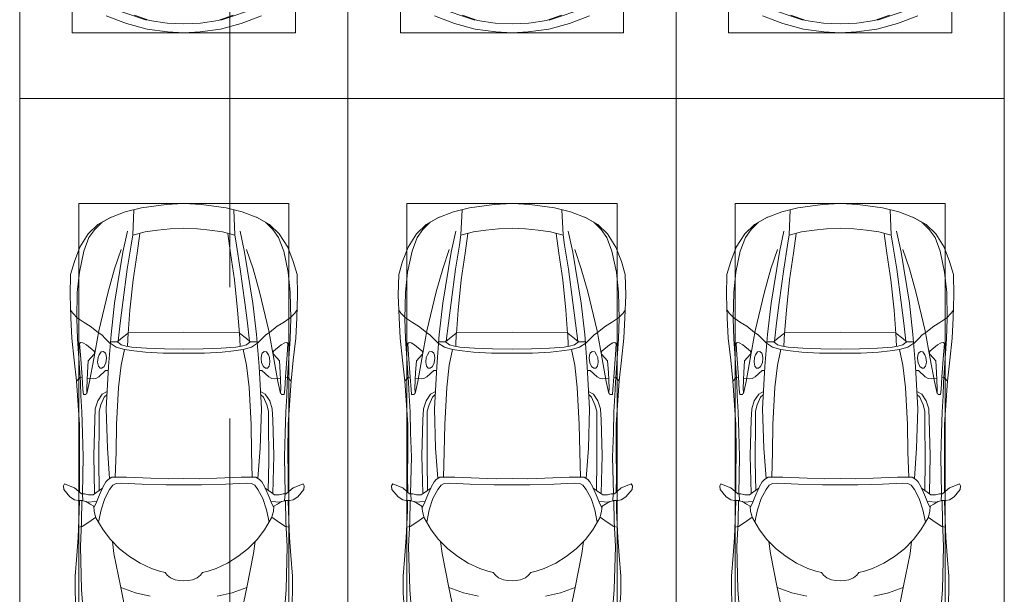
# Model space of a CAD drawing. Header units: millimetres. Extents: x -32229 to 291619, y -13689 to 125138.
# Tile 73 of 256: x 3535 to 11035, y 100574 to 104949. Entities that reach past the tile are written whole.
import ezdxf

# ---------------------------------------------------------------- set-up
doc = ezdxf.new("R2010")
doc.units = ezdxf.units.MM
doc.linetypes.add('ADSK_Линия сетки', pattern=[5000, 4000, -500, 0, -500])
for name, color, linetype, lineweight in [('A-DETL-GENF-OTLN', 7, 'Continuous', 18), ('C-PRKG-____-OTLN', 7, 'Continuous', 18), ('S-GRID-____-OTLN', 7, 'Continuous', 9)]:
    doc.layers.add(name, color=color, linetype=linetype, lineweight=lineweight)

# ---------------------------------------------------------------- blocks, each defined once
blk = doc.blocks.new('АР_Машиноместо - 5300x2500_С-V37--02 ЭМ')
at = {"layer": 'A-DETL-GENF-OTLN', "color": 253, "lineweight": 13, "true_color": 0xaaaaaa}
for p, q in [((680.7, -4606.5), (967, -4703.6)), ((1819.3, -4606.5), (1533, -4703.6)), ((812.7, -4729.4), (659.1, -4669.9)), ((988.2, -4706.7), (873.9, -4665.1)), ((1122.2, -4726.4), (988.2, -4706.7)), ((1377.8, -4726.4), (1511.8, -4706.7)), ((1511.8, -4706.7), (1626.1, -4665.1)), ((1687.3, -4729.4), (1840.9, -4669.9)), ((970.2, -4771.8), (812.7, -4729.4)), ((1126.4, -4794.1), (970.2, -4771.8)), ((1250, -4731.7), (1122.2, -4726.4)), ((1250, -4800), (1126.4, -4794.1)), ((1250, -4731.7), (1377.8, -4726.4)), ((1250, -4800), (1373.6, -4794.1)), ((1373.6, -4794.1), (1529.8, -4771.8)), ((1529.8, -4771.8), (1687.3, -4729.4))]:
    blk.add_line(p, q, dxfattribs=at)
at = {"layer": 'C-PRKG-____-OTLN', "color": 253, "lineweight": 13, "true_color": 0xaaaaaa}
for p, q in [((0, 0), (0, -5300)), ((2500, 0), (2500, -5300)), ((400, -500), (400, -4800)), ((2100, -500), (2100, -4800)), ((400, -4800), (2100, -4800)), ((2500, -5300), (0, -5300))]:
    blk.add_line(p, q, dxfattribs=at)
blk = doc.blocks.new('АР_Машиноместо - 4900x2400_М__5300х2500_-V39--02 ЭМ')
at = {"layer": 'A-DETL-GENF-OTLN', "color": 253, "lineweight": 13, "true_color": 0xaaaaaa}
for p, q in [((804.4, 4436.7), (686, 4391.6)), ((927, 4466.6), (804.4, 4436.7)), ((861.2, 4260.3), (869.3, 4451.1)), ((1114.6, 4493), (927, 4466.6)), ((1250, 4500), (1114.6, 4493)), ((1250, 4500), (1385.4, 4493)), ((1385.4, 4493), (1573, 4466.6)), ((1573, 4466.6), (1695.6, 4436.7)), ((1638.8, 4260.3), (1630.7, 4451.1)), ((1695.6, 4436.7), (1814, 4391.6)), ((686, 4391.6), (596.3, 4340.6)), ((1814, 4391.6), (1903.7, 4340.6)), ((596.3, 4340.6), (522.5, 4267.9)), ((955.5, 4283.9), (861, 4259.4)), ((1050.4, 4297.3), (955.5, 4283.9)), ((1146, 4306.7), (1050.4, 4297.3)), ((1250, 4312), (1146, 4306.7)), ((1250, 4312), (1354, 4306.7)), ((1354, 4306.7), (1449.6, 4297.3)), ((1449.6, 4297.3), (1544.5, 4283.9)), ((1544.5, 4283.9), (1639, 4259.4)), ((1903.7, 4340.6), (1977.5, 4267.9)), ((522.5, 4267.9), (458.6, 4167)), ((914, 4272.5), (893.6, 4121.6)), ((1586, 4272.5), (1606.4, 4121.6)), ((1977.5, 4267.9), (2041.4, 4167)), ((458.6, 4167), (416.4, 4059.2)), ((2041.4, 4167), (2083.6, 4059.2)), ((416.4, 4059.2), (387.4, 3958.4)), ((893.6, 4121.6), (863.9, 3917.5)), ((1606.4, 4121.6), (1636.1, 3917.5)), ((2083.6, 4059.2), (2112.6, 3958.4)), ((387.4, 3958.4), (384, 3802.9)), ((863.9, 3917.5), (840.1, 3687.8)), ((1636.1, 3917.5), (1659.9, 3687.8)), ((2112.6, 3958.4), (2116, 3802.9)), ((384, 3802.9), (390.2, 3630)), ((2116, 3802.9), (2109.8, 3630)), ((403.8, 3665.5), (388.1, 3688.4)), ((840.1, 3687.8), (826.6, 3509.6)), ((1659.9, 3687.8), (1673.4, 3509.6)), ((2096.2, 3665.5), (2111.9, 3688.4)), ((390.2, 3630), (397.1, 3474.2)), ((438.6, 3629.8), (403.8, 3665.5)), ((491.4, 3594.2), (438.6, 3629.8)), ((2008.6, 3594.2), (2061.4, 3629.8)), ((2061.4, 3629.8), (2096.2, 3665.5)), ((2109.8, 3630), (2102.9, 3474.2)), ((537.9, 3567), (491.4, 3594.2)), ((598.3, 3518.6), (537.9, 3567)), ((1901.7, 3518.6), (1962.1, 3567)), ((1962.1, 3567), (2008.6, 3594.2)), ((397.1, 3474.2), (415.7, 3305.9)), ((624.9, 3501.2), (598.3, 3518.6)), ((654.7, 3470.4), (624.9, 3501.2)), ((690.2, 3433.7), (654.7, 3470.4)), ((676.4, 3260.1), (695.7, 3502.8)), ((744.3, 3447), (773.2, 3472.4)), ((773.2, 3472.4), (825.6, 3512.1)), ((825.6, 3512.1), (821, 3413)), ((1250, 3520.1), (827.2, 3517.2)), ((1250, 3520.1), (1672.8, 3517.2)), ((1674.4, 3512.1), (1679, 3413)), ((1726.8, 3472.4), (1674.4, 3512.1)), ((1755.7, 3447), (1726.8, 3472.4)), ((1823.6, 3260.1), (1804.3, 3502.8)), ((1809.8, 3433.7), (1845.3, 3470.4)), ((1845.3, 3470.4), (1875.1, 3501.2)), ((1875.1, 3501.2), (1901.7, 3518.6)), ((2102.9, 3474.2), (2084.3, 3305.9)), ((456.6, 3434.5), (466.2, 3441.1)), ((462.2, 3347.3), (456.6, 3434.5)), ((466.2, 3441.1), (481.5, 3439.1)), ((481.5, 3439.1), (508, 3422.8)), ((508, 3422.8), (566.8, 3375.1)), ((566.8, 3375.1), (569.7, 3360.7)), ((744.1, 3447.2), (691.3, 3447.2)), ((773, 3424.2), (744.1, 3447.2)), ((811.1, 3414.8), (773, 3424.2)), ((853.3, 3407.2), (811.1, 3414.8)), ((965.3, 3397.8), (853.3, 3407.2)), ((1102.5, 3394.3), (965.3, 3397.8)), ((1250, 3391.3), (1102.5, 3394.3)), ((1250, 3391.3), (1397.5, 3394.3)), ((1397.5, 3394.3), (1534.7, 3397.8)), ((1534.7, 3397.8), (1646.7, 3407.2)), ((1646.7, 3407.2), (1688.9, 3414.8)), ((1688.9, 3414.8), (1727, 3424.2)), ((1727, 3424.2), (1755.7, 3447)), ((1755.7, 3447.2), (1808.7, 3447.2)), ((1933.2, 3375.1), (1930.3, 3360.7)), ((1992, 3422.8), (1933.2, 3375.1)), ((2018.5, 3439.1), (1992, 3422.8)), ((2033.8, 3441.1), (2018.5, 3439.1)), ((2043.4, 3434.5), (2033.8, 3441.1)), ((2037.8, 3347.3), (2043.4, 3434.5)), ((415.7, 3305.9), (432.8, 3149.3)), ((474.8, 3179.9), (462.2, 3347.3)), ((522.2, 3303.2), (515.3, 3213.7)), ((564.6, 3349.7), (522.2, 3303.2)), ((569.7, 3360.7), (564.6, 3349.7)), ((593.6, 3292.5), (597.1, 3327.4)), ((597.1, 3327.4), (605.2, 3346.8)), ((605.2, 3346.8), (620, 3369.3)), ((620, 3369.3), (638.7, 3372.5)), ((638.7, 3372.5), (654.1, 3360.7)), ((654.1, 3360.7), (658.7, 3344.5)), ((661.1, 3321.2), (657.2, 3286.3)), ((658.7, 3344.5), (661.1, 3321.2)), ((1841.3, 3344.5), (1838.9, 3321.2)), ((1838.9, 3321.2), (1842.8, 3286.3)), ((1845.9, 3360.7), (1841.3, 3344.5)), ((1861.3, 3372.5), (1845.9, 3360.7)), ((1880, 3369.3), (1861.3, 3372.5)), ((1894.8, 3346.8), (1880, 3369.3)), ((1902.9, 3327.4), (1894.8, 3346.8)), ((1906.4, 3292.5), (1902.9, 3327.4)), ((1930.3, 3360.7), (1935.4, 3349.7)), ((1935.4, 3349.7), (1977.8, 3303.2)), ((1977.8, 3303.2), (1984.7, 3213.7)), ((2025.2, 3179.9), (2037.8, 3347.3)), ((2084.3, 3305.9), (2067.1, 3148.3)), ((599.8, 3262.3), (593.6, 3292.5)), ((612.1, 3245.7), (599.8, 3262.3)), ((654.5, 3228.1), (601.7, 3179.4)), ((626.8, 3246.1), (612.1, 3245.7)), ((643.2, 3259.9), (626.8, 3246.1)), ((657.2, 3286.3), (643.2, 3259.9)), ((674.6, 3227.6), (654.5, 3228.1)), ((659.3, 2936), (676.4, 3260.1)), ((1840.7, 2936), (1823.6, 3260.1)), ((1825.4, 3227.6), (1845.5, 3228.1)), ((1842.8, 3286.3), (1856.8, 3259.9)), ((1845.5, 3228.1), (1898.3, 3179.4)), ((1856.8, 3259.9), (1873.2, 3246.1)), ((1873.2, 3246.1), (1887.9, 3245.7)), ((1887.9, 3245.7), (1900.2, 3262.3)), ((1900.2, 3262.3), (1906.4, 3292.5)), ((456.9, 3174.2), (432.9, 3148.3)), ((475.2, 3173.5), (456.9, 3174.2)), ((480.8, 3085), (474.8, 3179.9)), ((515.3, 3213.7), (510.9, 3094.6)), ((558.4, 3165.4), (513.6, 3168)), ((579.5, 3167.7), (558.4, 3165.4)), ((601.7, 3179.4), (579.5, 3167.7)), ((1898.3, 3179.4), (1920.5, 3167.7)), ((1920.5, 3167.7), (1941.6, 3165.4)), ((1941.6, 3165.4), (1986.4, 3168)), ((1984.7, 3213.7), (1989.1, 3094.6)), ((2019.2, 3085), (2025.2, 3179.9)), ((2024.8, 3173.5), (2043.1, 3174.2)), ((2043.1, 3174.2), (2067.1, 3148.3)), ((432.8, 3149.3), (446, 2964.8)), ((485.6, 3046.1), (480.8, 3085)), ((510.9, 3094.6), (512.2, 3061.4)), ((1989.1, 3094.6), (1987.8, 3061.4)), ((2014.4, 3046.1), (2019.2, 3085)), ((2067.2, 3149.3), (2054, 2964.8)), ((504.5, 3046.6), (485.6, 3046.1)), ((512.2, 3061.4), (504.5, 3046.6)), ((643.6, 3024.6), (618.7, 2966.7)), ((665.1, 3046.1), (643.6, 3024.6)), ((1834.9, 3046.1), (1856.4, 3024.6)), ((1856.4, 3024.6), (1881.3, 2966.7)), ((1987.8, 3061.4), (1995.5, 3046.6)), ((1995.5, 3046.6), (2014.4, 3046.1)), ((446, 2964.8), (456.1, 2818.3)), ((618.7, 2966.7), (604.4, 2919.4)), ((667.8, 2638.3), (659.3, 2936)), ((1832.2, 2638.3), (1840.7, 2936)), ((1881.3, 2966.7), (1895.6, 2919.4)), ((2054, 2964.8), (2043.9, 2818.3)), ((604.4, 2850.8), (603.5, 2534.3)), ((604.4, 2919.4), (604.4, 2850.8)), ((1895.6, 2919.4), (1895.6, 2850.8)), ((1895.6, 2850.8), (1896.5, 2534.3)), ((456.1, 2818.3), (456.8, 2613.6)), ((2043.9, 2818.3), (2043.2, 2613.6)), ((684.8, 2406.5), (667.8, 2638.3)), ((1815.2, 2406.5), (1832.2, 2638.3)), ((456.8, 2613.6), (454.5, 2423.6)), ((2043.2, 2613.6), (2045.5, 2423.6)), ((603.5, 2534.3), (606.1, 2314.9)), ((1896.5, 2534.3), (1893.9, 2314.9)), ((454.5, 2423.6), (456, 2301.1)), ((700.6, 2415.4), (672.8, 2399.7)), ((813.8, 2416.7), (700.6, 2415.4)), ((999.2, 2409.3), (813.8, 2416.7)), ((1132.7, 2404.6), (999.2, 2409.3)), ((1250, 2406.6), (1132.7, 2404.6)), ((1250, 2406.6), (1367.3, 2404.6)), ((1367.3, 2404.6), (1500.8, 2409.3)), ((1500.8, 2409.3), (1686.2, 2416.7)), ((1686.2, 2416.7), (1799.4, 2415.4)), ((1799.4, 2415.4), (1827.2, 2399.7)), ((2045.5, 2423.6), (2044, 2301.1)), ((341.2, 2366.2), (333.1, 2350.6)), ((333.1, 2350.6), (335.2, 2322.3)), ((384.4, 2347.9), (341.2, 2366.2)), ((417.4, 2333.8), (384.4, 2347.9)), ((449.8, 2306.1), (417.4, 2333.8)), ((630.6, 2332.9), (580.6, 2296)), ((633.8, 2340.5), (600.8, 2263)), ((656.7, 2380.3), (633.8, 2340.5)), ((672.8, 2399.7), (656.7, 2380.3)), ((710, 2355.4), (685.1, 2322.3)), ((734.3, 2368.8), (710, 2355.4)), ((772.7, 2371.5), (734.3, 2368.8)), ((929.1, 2364.1), (772.7, 2371.5)), ((1115.2, 2358.7), (929.1, 2364.1)), ((1250, 2357.8), (1115.2, 2358.7)), ((1250, 2357.8), (1384.8, 2358.7)), ((1384.8, 2358.7), (1570.9, 2364.1)), ((1570.9, 2364.1), (1727.3, 2371.5)), ((1727.3, 2371.5), (1765.7, 2368.8)), ((1765.7, 2368.8), (1790, 2355.4)), ((1790, 2355.4), (1814.9, 2322.3)), ((1827.2, 2399.7), (1843.3, 2380.3)), ((1843.3, 2380.3), (1866.2, 2340.5)), ((1866.2, 2340.5), (1899.2, 2263)), ((1869.4, 2332.9), (1919.4, 2296)), ((2050.2, 2306.1), (2082.6, 2333.8)), ((2082.6, 2333.8), (2115.6, 2347.9)), ((2115.6, 2347.9), (2158.8, 2366.2)), ((2158.8, 2366.2), (2166.9, 2350.6)), ((2166.9, 2350.6), (2164.8, 2322.3)), ((335.2, 2322.3), (381.7, 2266.4)), ((381.7, 2266.4), (417.4, 2243.4)), ((470, 2290), (449.8, 2306.1)), ((493.6, 2288.6), (470, 2290)), ((482, 2235.6), (479.1, 2288.7)), ((523.3, 2281.2), (493.6, 2288.6)), ((559, 2282.6), (523.3, 2281.2)), ((580.6, 2296), (559, 2282.6)), ((600.8, 2263), (579.9, 2213.8)), ((647.3, 2254.2), (619.7, 2168.6)), ((685.1, 2322.3), (647.3, 2254.2)), ((1814.9, 2322.3), (1852.7, 2254.2)), ((1852.7, 2254.2), (1880.3, 2168.6)), ((1899.2, 2263), (1920.1, 2213.8)), ((1919.4, 2296), (1941, 2282.6)), ((1941, 2282.6), (1976.7, 2281.2)), ((1976.7, 2281.2), (2006.4, 2288.6)), ((2006.4, 2288.6), (2030, 2290)), ((2018, 2235.6), (2020.9, 2288.7)), ((2030, 2290), (2050.2, 2306.1)), ((2118.3, 2266.4), (2082.6, 2243.4)), ((2164.8, 2322.3), (2118.3, 2266.4)), ((417.4, 2243.4), (445.1, 2238.7)), ((445.1, 2238.7), (481.8, 2239.5)), ((453, 2159.1), (455, 2238.9)), ((505.1, 2230), (467.5, 2239.2)), ((536.7, 2211.8), (505.1, 2230)), ((586.6, 2231.3), (510.1, 2227.1)), ((564.3, 2195.4), (536.7, 2211.8)), ((567.1, 2153.8), (564.3, 2195.4)), ((579.9, 2213.8), (564.9, 2186.5)), ((1913.4, 2231.3), (1989.9, 2227.1)), ((1920.1, 2213.8), (1935.1, 2186.5)), ((1932.9, 2153.8), (1935.7, 2195.4)), ((1935.7, 2195.4), (1963.3, 2211.8)), ((1963.3, 2211.8), (1994.9, 2230)), ((1994.9, 2230), (2032.5, 2239.2)), ((2054.9, 2238.7), (2018.2, 2239.5)), ((2047, 2159.1), (2045, 2238.9)), ((2082.6, 2243.4), (2054.9, 2238.7)), ((444.9, 1956.8), (453, 2159.1)), ((578.8, 2112.6), (525.5, 2074.6)), ((580.7, 2105.7), (567.1, 2153.8)), ((634.6, 2015), (580.7, 2105.7)), ((619.7, 2168.6), (600.3, 2072.7)), ((1865.4, 2015), (1919.3, 2105.7)), ((1880.3, 2168.6), (1899.7, 2072.7)), ((1919.3, 2105.7), (1932.9, 2153.8)), ((1921.2, 2112.6), (1974.5, 2074.6)), ((2055.1, 1956.8), (2047, 2159.1)), ((475.1, 2041), (447.5, 2034.4)), ((525.5, 2074.6), (475.1, 2041)), ((1974.5, 2074.6), (2024.9, 2041)), ((2024.9, 2041), (2052.5, 2034.4)), ((434.8, 1820.7), (444.9, 1956.8)), ((690.7, 1941.6), (634.6, 2015)), ((1809.3, 1941.6), (1865.4, 2015)), ((2065.2, 1820.7), (2055.1, 1956.8)), ((761.1, 1871.7), (690.7, 1941.6)), ((718.3, 1834.2), (705.7, 1926.7)), ((1738.9, 1871.7), (1809.3, 1941.6)), ((1781.7, 1834.2), (1794.3, 1926.7)), ((422, 1662.9), (434.8, 1820.7)), ((770, 1576.5), (718.3, 1834.2)), ((837.5, 1812.1), (761.1, 1871.7)), ((917, 1761.1), (837.5, 1812.1)), ((1583, 1761.1), (1662.5, 1812.1)), ((1662.5, 1812.1), (1738.9, 1871.7)), ((1730, 1576.5), (1781.7, 1834.2)), ((2078, 1662.9), (2065.2, 1820.7)), ((1004.2, 1721.4), (917, 1761.1)), ((1495.8, 1721.4), (1583, 1761.1)), ((422, 1534.1), (422, 1662.9)), ((1064.9, 1700.5), (1004.2, 1721.4)), ((1107.2, 1689.8), (1064.9, 1700.5)), ((1123.5, 1670.9), (1107.2, 1689.8)), ((1147.5, 1650.5), (1123.5, 1670.9)), ((1184.7, 1635.7), (1147.5, 1650.5)), ((1315.3, 1635.7), (1352.5, 1650.5)), ((1352.5, 1650.5), (1376.5, 1670.9)), ((1376.5, 1670.9), (1392.8, 1689.8)), ((1392.8, 1689.8), (1435.1, 1700.5)), ((1435.1, 1700.5), (1495.8, 1721.4)), ((2078, 1534.1), (2078, 1662.9)), ((826.8, 1300.9), (770, 1576.5)), ((881.7, 1536.4), (770, 1576.5)), ((1217.8, 1629.1), (1184.7, 1635.7)), ((1217.8, 1629.1), (1250, 1626.8)), ((1282.2, 1629.1), (1250, 1626.8)), ((1282.2, 1629.1), (1315.3, 1635.7)), ((1618.3, 1536.4), (1730, 1576.5)), ((1673.2, 1300.9), (1730, 1576.5)), ((430.8, 1396.6), (422, 1534.1)), ((994.9, 1509.3), (881.7, 1536.4)), ((1505.1, 1509.3), (1618.3, 1536.4)), ((2069.2, 1396.6), (2078, 1534.1))]:
    blk.add_line(p, q, dxfattribs=at)
at = {"layer": 'A-DETL-GENF-OTLN', "color": 254, "lineweight": 13, "true_color": 0xd4d4d4}
for p, q in [((625, 4354.8), (571.5, 4303.1)), ((696.3, 4395.8), (625, 4354.8)), ((1803.7, 4395.8), (1875, 4354.8)), ((1875, 4354.8), (1928.5, 4303.1)), ((571.5, 4303.1), (527.8, 4239.8)), ((786.9, 4128.3), (821.1, 4289.8)), ((1713.1, 4128.3), (1678.9, 4289.8)), ((1928.5, 4303.1), (1972.2, 4239.8)), ((527.8, 4239.8), (488.6, 4138.1)), ((849, 4182.8), (861.2, 4260.3)), ((1651, 4182.8), (1638.8, 4260.3)), ((1972.2, 4239.8), (2011.4, 4138.1)), ((488.6, 4138.1), (454.7, 3976.8)), ((722.7, 4001.8), (771.7, 4149.8)), ((723.2, 3741.5), (786.9, 4128.3)), ((819.4, 4000.8), (849, 4182.8)), ((1680.6, 4000.8), (1651, 4182.8)), ((1776.8, 3741.5), (1713.1, 4128.3)), ((1777.3, 4001.8), (1728.3, 4149.8)), ((2011.4, 4138.1), (2045.3, 3976.8)), ((454.7, 3976.8), (438.6, 3823.4)), ((673.6, 3827.1), (722.7, 4001.8)), ((785.7, 3746.6), (819.4, 4000.8)), ((1714.3, 3746.6), (1680.6, 4000.8)), ((1826.4, 3827.1), (1777.3, 4001.8)), ((2045.3, 3976.8), (2061.4, 3823.4)), ((602.3, 3530.2), (673.6, 3827.1)), ((1897.7, 3530.2), (1826.4, 3827.1)), ((438.6, 3823.4), (434.2, 3623.7)), ((2061.4, 3823.4), (2065.8, 3623.7)), ((695.7, 3502.8), (723.2, 3741.5)), ((765.5, 3589.1), (785.7, 3746.6)), ((1734.5, 3589.1), (1714.3, 3746.6)), ((1804.3, 3502.8), (1776.8, 3741.5)), ((434.2, 3623.7), (439.5, 3468.5)), ((2065.8, 3623.7), (2060.5, 3468.5)), ((564, 3316.2), (602.3, 3530.2)), ((749.1, 3450.8), (765.5, 3589.1)), ((1750.9, 3450.8), (1734.5, 3589.1)), ((1936, 3316.2), (1897.7, 3530.2)), ((439.5, 3468.5), (462, 3136.6)), ((2060.5, 3468.5), (2038, 3136.6)), ((734.6, 3405.8), (688.5, 3435.5)), ((797.1, 3388.2), (734.6, 3405.8)), ((771.7, 3268.5), (797.1, 3388.2)), ((870, 3377.1), (797.1, 3388.2)), ((957.1, 3368.9), (870, 3377.1)), ((1542.9, 3368.9), (1630, 3377.1)), ((1630, 3377.1), (1702.9, 3388.2)), ((1702.9, 3388.2), (1765.4, 3405.8)), ((1728.3, 3268.5), (1702.9, 3388.2)), ((1765.4, 3405.8), (1811.5, 3435.5)), ((532.7, 3145.9), (564, 3316.2)), ((1093.5, 3360.7), (957.1, 3368.9)), ((1250, 3360.7), (1093.5, 3360.7)), ((1250, 3360.7), (1406.5, 3360.7)), ((1406.5, 3360.7), (1542.9, 3368.9)), ((1967.3, 3145.9), (1936, 3316.2)), ((752.8, 3099), (771.7, 3268.5)), ((1747.2, 3099), (1728.3, 3268.5)), ((462, 3136.6), (466.3, 3036.3)), ((512.5, 3053.2), (532.7, 3145.9)), ((737.8, 2818.3), (752.8, 3099)), ((1762.2, 2818.3), (1747.2, 3099)), ((1987.5, 3053.2), (1967.3, 3145.9)), ((2038, 3136.6), (2033.7, 3036.3)), ((466.3, 3036.3), (473.9, 2913.7)), ((595.2, 2997.9), (629, 3048.1)), ((629, 3048.1), (666.7, 3069.7)), ((1871, 3048.1), (1833.3, 3069.7)), ((1904.8, 2997.9), (1871, 3048.1)), ((2033.7, 3036.3), (2026.1, 2913.7)), ((571.6, 2853.3), (575.7, 2937.4)), ((575.7, 2937.4), (595.2, 2997.9)), ((1924.3, 2937.4), (1904.8, 2997.9)), ((1928.4, 2853.3), (1924.3, 2937.4)), ((473.9, 2913.7), (477.8, 2754.7)), ((564.4, 2580.5), (571.6, 2853.3)), ((1935.6, 2580.5), (1928.4, 2853.3)), ((2026.1, 2913.7), (2022.2, 2754.7)), ((733.8, 2606.7), (737.8, 2818.3)), ((1766.2, 2606.7), (1762.2, 2818.3)), ((477.8, 2754.7), (483.3, 2571.4)), ((2022.2, 2754.7), (2016.7, 2571.4)), ((483.3, 2571.4), (478, 2290)), ((570.6, 2291.4), (564.4, 2580.5)), ((728.4, 2415.7), (733.8, 2606.7)), ((1771.6, 2415.7), (1766.2, 2606.7)), ((1929.4, 2291.4), (1935.6, 2580.5)), ((2016.7, 2571.4), (2022, 2290)), ((471.8, 2077.7), (474.5, 2239.3)), ((2028.2, 2077.7), (2025.5, 2239.3)), ((462.8, 1889.5), (471.8, 2077.7)), ((2037.2, 1889.5), (2028.2, 2077.7)), ((470.9, 1561.4), (462.8, 1889.5)), ((2029.1, 1561.4), (2037.2, 1889.5)), ((483.4, 1395.6), (470.9, 1561.4)), ((2016.6, 1395.6), (2029.1, 1561.4))]:
    blk.add_line(p, q, dxfattribs=at)
at = {"layer": 'C-PRKG-____-OTLN', "color": 253, "lineweight": 13, "true_color": 0xaaaaaa}
for p, q in [((2500, 5300), (0, 5300)), ((0, 0), (0, 5300)), ((2500, 0), (2500, 5300)), ((450, 4500), (2050, 4500)), ((450, 800), (450, 4500)), ((2050, 800), (2050, 4500))]:
    blk.add_line(p, q, dxfattribs=at)
blk = doc.blocks.new('АР_Машиноместо - 4900x2400_М__5300х2500_-2211001--02 ЭМ')
at = {"layer": 'A-DETL-GENF-OTLN', "color": 253, "lineweight": 13, "true_color": 0xaaaaaa}
for p, q in [((826.8, -1300.9), (770, -1576.5)), ((1673.2, -1300.9), (1730, -1576.5)), ((430.8, -1396.6), (422, -1534.1)), ((2069.2, -1396.6), (2078, -1534.1)), ((422, -1534.1), (422, -1662.9)), ((881.7, -1536.4), (770, -1576.5)), ((994.9, -1509.3), (881.7, -1536.4)), ((1505.1, -1509.3), (1618.3, -1536.4)), ((1618.3, -1536.4), (1730, -1576.5)), ((2078, -1534.1), (2078, -1662.9)), ((770, -1576.5), (718.3, -1834.2)), ((1184.7, -1635.7), (1147.5, -1650.5)), ((1217.8, -1629.1), (1184.7, -1635.7)), ((1217.8, -1629.1), (1250, -1626.8)), ((1282.2, -1629.1), (1250, -1626.8)), ((1282.2, -1629.1), (1315.3, -1635.7)), ((1315.3, -1635.7), (1352.5, -1650.5)), ((1730, -1576.5), (1781.7, -1834.2)), ((422, -1662.9), (434.8, -1820.7)), ((1004.2, -1721.4), (917, -1761.1)), ((1064.9, -1700.5), (1004.2, -1721.4)), ((1107.2, -1689.8), (1064.9, -1700.5)), ((1123.5, -1670.9), (1107.2, -1689.8)), ((1147.5, -1650.5), (1123.5, -1670.9)), ((1352.5, -1650.5), (1376.5, -1670.9)), ((1376.5, -1670.9), (1392.8, -1689.8)), ((1392.8, -1689.8), (1435.1, -1700.5)), ((1435.1, -1700.5), (1495.8, -1721.4)), ((1495.8, -1721.4), (1583, -1761.1)), ((2078, -1662.9), (2065.2, -1820.7)), ((917, -1761.1), (837.5, -1812.1)), ((1583, -1761.1), (1662.5, -1812.1)), ((434.8, -1820.7), (444.9, -1956.8)), ((761.1, -1871.7), (690.7, -1941.6)), ((718.3, -1834.2), (705.7, -1926.7)), ((837.5, -1812.1), (761.1, -1871.7)), ((1662.5, -1812.1), (1738.9, -1871.7)), ((1738.9, -1871.7), (1809.3, -1941.6)), ((1781.7, -1834.2), (1794.3, -1926.7)), ((2065.2, -1820.7), (2055.1, -1956.8)), ((690.7, -1941.6), (634.6, -2015)), ((1809.3, -1941.6), (1865.4, -2015)), ((444.9, -1956.8), (453, -2159.1)), ((634.6, -2015), (580.7, -2105.7)), ((1865.4, -2015), (1919.3, -2105.7)), ((2055.1, -1956.8), (2047, -2159.1)), ((475.1, -2041), (447.5, -2034.4)), ((525.5, -2074.6), (475.1, -2041)), ((578.8, -2112.6), (525.5, -2074.6)), ((619.7, -2168.6), (600.3, -2072.7)), ((1880.3, -2168.6), (1899.7, -2072.7)), ((1921.2, -2112.6), (1974.5, -2074.6)), ((1974.5, -2074.6), (2024.9, -2041)), ((2024.9, -2041), (2052.5, -2034.4)), ((453, -2159.1), (455, -2238.9)), ((567.1, -2153.8), (564.3, -2195.4)), ((580.7, -2105.7), (567.1, -2153.8)), ((647.3, -2254.2), (619.7, -2168.6)), ((1852.7, -2254.2), (1880.3, -2168.6)), ((1919.3, -2105.7), (1932.9, -2153.8)), ((1932.9, -2153.8), (1935.7, -2195.4)), ((2047, -2159.1), (2045, -2238.9)), ((381.7, -2266.4), (417.4, -2243.4)), ((417.4, -2243.4), (445.1, -2238.7)), ((445.1, -2238.7), (481.8, -2239.5)), ((505.1, -2230), (467.5, -2239.2)), ((482, -2235.6), (479.1, -2288.7)), ((536.7, -2211.8), (505.1, -2230)), ((586.6, -2231.3), (510.1, -2227.1)), ((564.3, -2195.4), (536.7, -2211.8)), ((579.9, -2213.8), (564.9, -2186.5)), ((600.8, -2263), (579.9, -2213.8)), ((1899.2, -2263), (1920.1, -2213.8)), ((1913.4, -2231.3), (1989.9, -2227.1)), ((1920.1, -2213.8), (1935.1, -2186.5)), ((1935.7, -2195.4), (1963.3, -2211.8)), ((1963.3, -2211.8), (1994.9, -2230)), ((1994.9, -2230), (2032.5, -2239.2)), ((2018, -2235.6), (2020.9, -2288.7)), ((2054.9, -2238.7), (2018.2, -2239.5)), ((2082.6, -2243.4), (2054.9, -2238.7)), ((2118.3, -2266.4), (2082.6, -2243.4)), ((333.1, -2350.6), (335.2, -2322.3)), ((335.2, -2322.3), (381.7, -2266.4)), ((449.8, -2306.1), (417.4, -2333.8)), ((470, -2290), (449.8, -2306.1)), ((454.5, -2423.6), (456, -2301.1)), ((493.6, -2288.6), (470, -2290)), ((523.3, -2281.2), (493.6, -2288.6)), ((559, -2282.6), (523.3, -2281.2)), ((580.6, -2296), (559, -2282.6)), ((630.6, -2332.9), (580.6, -2296)), ((633.8, -2340.5), (600.8, -2263)), ((603.5, -2534.3), (606.1, -2314.9)), ((685.1, -2322.3), (647.3, -2254.2)), ((710, -2355.4), (685.1, -2322.3)), ((1790, -2355.4), (1814.9, -2322.3)), ((1814.9, -2322.3), (1852.7, -2254.2)), ((1866.2, -2340.5), (1899.2, -2263)), ((1869.4, -2332.9), (1919.4, -2296)), ((1896.5, -2534.3), (1893.9, -2314.9)), ((1919.4, -2296), (1941, -2282.6)), ((1941, -2282.6), (1976.7, -2281.2)), ((1976.7, -2281.2), (2006.4, -2288.6)), ((2006.4, -2288.6), (2030, -2290)), ((2030, -2290), (2050.2, -2306.1)), ((2045.5, -2423.6), (2044, -2301.1)), ((2050.2, -2306.1), (2082.6, -2333.8)), ((2164.8, -2322.3), (2118.3, -2266.4)), ((2166.9, -2350.6), (2164.8, -2322.3)), ((341.2, -2366.2), (333.1, -2350.6)), ((384.4, -2347.9), (341.2, -2366.2)), ((417.4, -2333.8), (384.4, -2347.9)), ((656.7, -2380.3), (633.8, -2340.5)), ((672.8, -2399.7), (656.7, -2380.3)), ((700.6, -2415.4), (672.8, -2399.7)), ((734.3, -2368.8), (710, -2355.4)), ((772.7, -2371.5), (734.3, -2368.8)), ((929.1, -2364.1), (772.7, -2371.5)), ((1115.2, -2358.7), (929.1, -2364.1)), ((1250, -2357.8), (1115.2, -2358.7)), ((1250, -2357.8), (1384.8, -2358.7)), ((1384.8, -2358.7), (1570.9, -2364.1)), ((1570.9, -2364.1), (1727.3, -2371.5)), ((1727.3, -2371.5), (1765.7, -2368.8)), ((1765.7, -2368.8), (1790, -2355.4)), ((1799.4, -2415.4), (1827.2, -2399.7)), ((1827.2, -2399.7), (1843.3, -2380.3)), ((1843.3, -2380.3), (1866.2, -2340.5)), ((2082.6, -2333.8), (2115.6, -2347.9)), ((2115.6, -2347.9), (2158.8, -2366.2)), ((2158.8, -2366.2), (2166.9, -2350.6)), ((456.8, -2613.6), (454.5, -2423.6)), ((684.8, -2406.5), (667.8, -2638.3)), ((813.8, -2416.7), (700.6, -2415.4)), ((999.2, -2409.3), (813.8, -2416.7)), ((1132.7, -2404.6), (999.2, -2409.3)), ((1250, -2406.6), (1132.7, -2404.6)), ((1250, -2406.6), (1367.3, -2404.6)), ((1367.3, -2404.6), (1500.8, -2409.3)), ((1500.8, -2409.3), (1686.2, -2416.7)), ((1686.2, -2416.7), (1799.4, -2415.4)), ((1815.2, -2406.5), (1832.2, -2638.3)), ((2043.2, -2613.6), (2045.5, -2423.6)), ((604.4, -2850.8), (603.5, -2534.3)), ((1895.6, -2850.8), (1896.5, -2534.3)), ((456.1, -2818.3), (456.8, -2613.6)), ((2043.9, -2818.3), (2043.2, -2613.6)), ((667.8, -2638.3), (659.3, -2936)), ((1832.2, -2638.3), (1840.7, -2936)), ((446, -2964.8), (456.1, -2818.3)), ((2054, -2964.8), (2043.9, -2818.3)), ((604.4, -2919.4), (604.4, -2850.8)), ((618.7, -2966.7), (604.4, -2919.4)), ((1881.3, -2966.7), (1895.6, -2919.4)), ((1895.6, -2919.4), (1895.6, -2850.8)), ((432.8, -3149.3), (446, -2964.8)), ((643.6, -3024.6), (618.7, -2966.7)), ((659.3, -2936), (676.4, -3260.1)), ((1840.7, -2936), (1823.6, -3260.1)), ((1856.4, -3024.6), (1881.3, -2966.7)), ((2067.2, -3149.3), (2054, -2964.8)), ((485.6, -3046.1), (480.8, -3085)), ((504.5, -3046.6), (485.6, -3046.1)), ((512.2, -3061.4), (504.5, -3046.6)), ((510.9, -3094.6), (512.2, -3061.4)), ((665.1, -3046.1), (643.6, -3024.6)), ((1834.9, -3046.1), (1856.4, -3024.6)), ((1987.8, -3061.4), (1995.5, -3046.6)), ((1989.1, -3094.6), (1987.8, -3061.4)), ((1995.5, -3046.6), (2014.4, -3046.1)), ((2014.4, -3046.1), (2019.2, -3085)), ((415.7, -3305.9), (432.8, -3149.3)), ((456.9, -3174.2), (432.9, -3148.3)), ((480.8, -3085), (474.8, -3179.9)), ((515.3, -3213.7), (510.9, -3094.6)), ((1984.7, -3213.7), (1989.1, -3094.6)), ((2019.2, -3085), (2025.2, -3179.9)), ((2043.1, -3174.2), (2067.1, -3148.3)), ((2084.3, -3305.9), (2067.1, -3148.3)), ((475.2, -3173.5), (456.9, -3174.2)), ((474.8, -3179.9), (462.2, -3347.3)), ((558.4, -3165.4), (513.6, -3168)), ((522.2, -3303.2), (515.3, -3213.7)), ((579.5, -3167.7), (558.4, -3165.4)), ((601.7, -3179.4), (579.5, -3167.7)), ((654.5, -3228.1), (601.7, -3179.4)), ((1845.5, -3228.1), (1898.3, -3179.4)), ((1898.3, -3179.4), (1920.5, -3167.7)), ((1920.5, -3167.7), (1941.6, -3165.4)), ((1941.6, -3165.4), (1986.4, -3168)), ((1977.8, -3303.2), (1984.7, -3213.7)), ((2024.8, -3173.5), (2043.1, -3174.2)), ((2025.2, -3179.9), (2037.8, -3347.3)), ((599.8, -3262.3), (593.6, -3292.5)), ((593.6, -3292.5), (597.1, -3327.4)), ((612.1, -3245.7), (599.8, -3262.3)), ((626.8, -3246.1), (612.1, -3245.7)), ((643.2, -3259.9), (626.8, -3246.1)), ((657.2, -3286.3), (643.2, -3259.9)), ((674.6, -3227.6), (654.5, -3228.1)), ((661.1, -3321.2), (657.2, -3286.3)), ((676.4, -3260.1), (695.7, -3502.8)), ((1823.6, -3260.1), (1804.3, -3502.8)), ((1825.4, -3227.6), (1845.5, -3228.1)), ((1838.9, -3321.2), (1842.8, -3286.3)), ((1842.8, -3286.3), (1856.8, -3259.9)), ((1856.8, -3259.9), (1873.2, -3246.1)), ((1873.2, -3246.1), (1887.9, -3245.7)), ((1887.9, -3245.7), (1900.2, -3262.3)), ((1900.2, -3262.3), (1906.4, -3292.5)), ((1906.4, -3292.5), (1902.9, -3327.4)), ((397.1, -3474.2), (415.7, -3305.9)), ((462.2, -3347.3), (456.6, -3434.5)), ((564.6, -3349.7), (522.2, -3303.2)), ((569.7, -3360.7), (564.6, -3349.7)), ((566.8, -3375.1), (569.7, -3360.7)), ((597.1, -3327.4), (605.2, -3346.8)), ((605.2, -3346.8), (620, -3369.3)), ((620, -3369.3), (638.7, -3372.5)), ((638.7, -3372.5), (654.1, -3360.7)), ((654.1, -3360.7), (658.7, -3344.5)), ((658.7, -3344.5), (661.1, -3321.2)), ((1841.3, -3344.5), (1838.9, -3321.2)), ((1845.9, -3360.7), (1841.3, -3344.5)), ((1861.3, -3372.5), (1845.9, -3360.7)), ((1880, -3369.3), (1861.3, -3372.5)), ((1894.8, -3346.8), (1880, -3369.3)), ((1902.9, -3327.4), (1894.8, -3346.8)), ((1930.3, -3360.7), (1935.4, -3349.7)), ((1933.2, -3375.1), (1930.3, -3360.7)), ((1935.4, -3349.7), (1977.8, -3303.2)), ((2037.8, -3347.3), (2043.4, -3434.5)), ((2102.9, -3474.2), (2084.3, -3305.9)), ((456.6, -3434.5), (466.2, -3441.1)), ((466.2, -3441.1), (481.5, -3439.1)), ((481.5, -3439.1), (508, -3422.8)), ((508, -3422.8), (566.8, -3375.1)), ((690.2, -3433.7), (654.7, -3470.4)), ((744.1, -3447.2), (691.3, -3447.2)), ((773, -3424.2), (744.1, -3447.2)), ((744.3, -3447), (773.2, -3472.4)), ((811.1, -3414.8), (773, -3424.2)), ((853.3, -3407.2), (811.1, -3414.8)), ((825.6, -3512.1), (821, -3413)), ((965.3, -3397.8), (853.3, -3407.2)), ((1102.5, -3394.3), (965.3, -3397.8)), ((1250, -3391.3), (1102.5, -3394.3)), ((1250, -3391.3), (1397.5, -3394.3)), ((1397.5, -3394.3), (1534.7, -3397.8)), ((1534.7, -3397.8), (1646.7, -3407.2)), ((1646.7, -3407.2), (1688.9, -3414.8)), ((1674.4, -3512.1), (1679, -3413)), ((1688.9, -3414.8), (1727, -3424.2)), ((1755.7, -3447), (1726.8, -3472.4)), ((1727, -3424.2), (1755.7, -3447)), ((1755.7, -3447.2), (1808.7, -3447.2)), ((1809.8, -3433.7), (1845.3, -3470.4)), ((1992, -3422.8), (1933.2, -3375.1)), ((2018.5, -3439.1), (1992, -3422.8)), ((2033.8, -3441.1), (2018.5, -3439.1)), ((2043.4, -3434.5), (2033.8, -3441.1)), ((390.2, -3630), (397.1, -3474.2)), ((598.3, -3518.6), (537.9, -3567)), ((624.9, -3501.2), (598.3, -3518.6)), ((654.7, -3470.4), (624.9, -3501.2)), ((773.2, -3472.4), (825.6, -3512.1)), ((840.1, -3687.8), (826.6, -3509.6)), ((1250, -3520.1), (827.2, -3517.2)), ((1250, -3520.1), (1672.8, -3517.2)), ((1659.9, -3687.8), (1673.4, -3509.6)), ((1726.8, -3472.4), (1674.4, -3512.1)), ((1845.3, -3470.4), (1875.1, -3501.2)), ((1875.1, -3501.2), (1901.7, -3518.6)), ((1901.7, -3518.6), (1962.1, -3567)), ((2109.8, -3630), (2102.9, -3474.2)), ((491.4, -3594.2), (438.6, -3629.8)), ((537.9, -3567), (491.4, -3594.2)), ((1962.1, -3567), (2008.6, -3594.2)), ((2008.6, -3594.2), (2061.4, -3629.8)), ((384, -3802.9), (390.2, -3630)), ((403.8, -3665.5), (388.1, -3688.4)), ((438.6, -3629.8), (403.8, -3665.5)), ((2061.4, -3629.8), (2096.2, -3665.5)), ((2096.2, -3665.5), (2111.9, -3688.4)), ((2116, -3802.9), (2109.8, -3630)), ((863.9, -3917.5), (840.1, -3687.8)), ((1636.1, -3917.5), (1659.9, -3687.8)), ((387.4, -3958.4), (384, -3802.9)), ((2112.6, -3958.4), (2116, -3802.9)), ((416.4, -4059.2), (387.4, -3958.4)), ((893.6, -4121.6), (863.9, -3917.5)), ((1606.4, -4121.6), (1636.1, -3917.5)), ((2083.6, -4059.2), (2112.6, -3958.4)), ((458.6, -4167), (416.4, -4059.2)), ((914, -4272.5), (893.6, -4121.6)), ((1586, -4272.5), (1606.4, -4121.6)), ((2041.4, -4167), (2083.6, -4059.2)), ((522.5, -4267.9), (458.6, -4167)), ((1977.5, -4267.9), (2041.4, -4167)), ((596.3, -4340.6), (522.5, -4267.9)), ((955.5, -4283.9), (861, -4259.4)), ((861.2, -4260.3), (869.3, -4451.1)), ((1544.5, -4283.9), (1639, -4259.4)), ((1638.8, -4260.3), (1630.7, -4451.1)), ((1903.7, -4340.6), (1977.5, -4267.9)), ((686, -4391.6), (596.3, -4340.6)), ((1050.4, -4297.3), (955.5, -4283.9)), ((1146, -4306.7), (1050.4, -4297.3)), ((1250, -4312), (1146, -4306.7)), ((1250, -4312), (1354, -4306.7)), ((1354, -4306.7), (1449.6, -4297.3)), ((1449.6, -4297.3), (1544.5, -4283.9)), ((1814, -4391.6), (1903.7, -4340.6)), ((804.4, -4436.7), (686, -4391.6)), ((1695.6, -4436.7), (1814, -4391.6)), ((927, -4466.6), (804.4, -4436.7)), ((1114.6, -4493), (927, -4466.6)), ((1250, -4500), (1114.6, -4493)), ((1250, -4500), (1385.4, -4493)), ((1385.4, -4493), (1573, -4466.6)), ((1573, -4466.6), (1695.6, -4436.7))]:
    blk.add_line(p, q, dxfattribs=at)
at = {"layer": 'A-DETL-GENF-OTLN', "color": 254, "lineweight": 13, "true_color": 0xd4d4d4}
for p, q in [((483.4, -1395.6), (470.9, -1561.4)), ((2016.6, -1395.6), (2029.1, -1561.4)), ((470.9, -1561.4), (462.8, -1889.5)), ((2029.1, -1561.4), (2037.2, -1889.5)), ((462.8, -1889.5), (471.8, -2077.7)), ((2037.2, -1889.5), (2028.2, -2077.7)), ((471.8, -2077.7), (474.5, -2239.3)), ((2028.2, -2077.7), (2025.5, -2239.3)), ((483.3, -2571.4), (478, -2290)), ((570.6, -2291.4), (564.4, -2580.5)), ((1929.4, -2291.4), (1935.6, -2580.5)), ((2016.7, -2571.4), (2022, -2290)), ((728.4, -2415.7), (733.8, -2606.7)), ((1771.6, -2415.7), (1766.2, -2606.7)), ((477.8, -2754.7), (483.3, -2571.4)), ((564.4, -2580.5), (571.6, -2853.3)), ((733.8, -2606.7), (737.8, -2818.3)), ((1766.2, -2606.7), (1762.2, -2818.3)), ((1935.6, -2580.5), (1928.4, -2853.3)), ((2022.2, -2754.7), (2016.7, -2571.4)), ((473.9, -2913.7), (477.8, -2754.7)), ((2026.1, -2913.7), (2022.2, -2754.7)), ((737.8, -2818.3), (752.8, -3099)), ((1762.2, -2818.3), (1747.2, -3099)), ((466.3, -3036.3), (473.9, -2913.7)), ((571.6, -2853.3), (575.7, -2937.4)), ((1928.4, -2853.3), (1924.3, -2937.4)), ((2033.7, -3036.3), (2026.1, -2913.7)), ((575.7, -2937.4), (595.2, -2997.9)), ((595.2, -2997.9), (629, -3048.1)), ((1904.8, -2997.9), (1871, -3048.1)), ((1924.3, -2937.4), (1904.8, -2997.9)), ((462, -3136.6), (466.3, -3036.3)), ((512.5, -3053.2), (532.7, -3145.9)), ((629, -3048.1), (666.7, -3069.7)), ((1871, -3048.1), (1833.3, -3069.7)), ((1987.5, -3053.2), (1967.3, -3145.9)), ((2038, -3136.6), (2033.7, -3036.3)), ((439.5, -3468.5), (462, -3136.6)), ((532.7, -3145.9), (564, -3316.2)), ((752.8, -3099), (771.7, -3268.5)), ((1747.2, -3099), (1728.3, -3268.5)), ((1967.3, -3145.9), (1936, -3316.2)), ((2060.5, -3468.5), (2038, -3136.6)), ((771.7, -3268.5), (797.1, -3388.2)), ((1728.3, -3268.5), (1702.9, -3388.2)), ((564, -3316.2), (602.3, -3530.2)), ((957.1, -3368.9), (870, -3377.1)), ((1093.5, -3360.7), (957.1, -3368.9)), ((1250, -3360.7), (1093.5, -3360.7)), ((1250, -3360.7), (1406.5, -3360.7)), ((1406.5, -3360.7), (1542.9, -3368.9)), ((1542.9, -3368.9), (1630, -3377.1)), ((1936, -3316.2), (1897.7, -3530.2)), ((734.6, -3405.8), (688.5, -3435.5)), ((797.1, -3388.2), (734.6, -3405.8)), ((870, -3377.1), (797.1, -3388.2)), ((1630, -3377.1), (1702.9, -3388.2)), ((1702.9, -3388.2), (1765.4, -3405.8)), ((1765.4, -3405.8), (1811.5, -3435.5)), ((434.2, -3623.7), (439.5, -3468.5)), ((695.7, -3502.8), (723.2, -3741.5)), ((749.1, -3450.8), (765.5, -3589.1)), ((1750.9, -3450.8), (1734.5, -3589.1)), ((1804.3, -3502.8), (1776.8, -3741.5)), ((2065.8, -3623.7), (2060.5, -3468.5)), ((602.3, -3530.2), (673.6, -3827.1)), ((765.5, -3589.1), (785.7, -3746.6)), ((1734.5, -3589.1), (1714.3, -3746.6)), ((1897.7, -3530.2), (1826.4, -3827.1)), ((438.6, -3823.4), (434.2, -3623.7)), ((2061.4, -3823.4), (2065.8, -3623.7)), ((723.2, -3741.5), (786.9, -4128.3)), ((785.7, -3746.6), (819.4, -4000.8)), ((1714.3, -3746.6), (1680.6, -4000.8)), ((1776.8, -3741.5), (1713.1, -4128.3)), ((454.7, -3976.8), (438.6, -3823.4)), ((2045.3, -3976.8), (2061.4, -3823.4)), ((673.6, -3827.1), (722.7, -4001.8)), ((1826.4, -3827.1), (1777.3, -4001.8)), ((488.6, -4138.1), (454.7, -3976.8)), ((722.7, -4001.8), (771.7, -4149.8)), ((819.4, -4000.8), (849, -4182.8)), ((1680.6, -4000.8), (1651, -4182.8)), ((1777.3, -4001.8), (1728.3, -4149.8)), ((2011.4, -4138.1), (2045.3, -3976.8)), ((527.8, -4239.8), (488.6, -4138.1)), ((786.9, -4128.3), (821.1, -4289.8)), ((849, -4182.8), (861.2, -4260.3)), ((1651, -4182.8), (1638.8, -4260.3)), ((1713.1, -4128.3), (1678.9, -4289.8)), ((1972.2, -4239.8), (2011.4, -4138.1)), ((571.5, -4303.1), (527.8, -4239.8)), ((1928.5, -4303.1), (1972.2, -4239.8)), ((625, -4354.8), (571.5, -4303.1)), ((1875, -4354.8), (1928.5, -4303.1)), ((696.3, -4395.8), (625, -4354.8)), ((1803.7, -4395.8), (1875, -4354.8))]:
    blk.add_line(p, q, dxfattribs=at)
at = {"layer": 'C-PRKG-____-OTLN', "color": 253, "lineweight": 13, "true_color": 0xaaaaaa}
for p, q in [((0, 0), (0, -5300)), ((2500, 0), (2500, -5300)), ((450, -800), (450, -4500)), ((2050, -800), (2050, -4500)), ((450, -4500), (2050, -4500)), ((2500, -5300), (0, -5300))]:
    blk.add_line(p, q, dxfattribs=at)
blk = doc.blocks.new('Наметкина 10_РД_АР_П_отсоединено_rvt-1--02 ЭМ')
at = {"layer": 'C-PRKG-____-OTLN', "color": 253, "lineweight": 13, "true_color": 0xaaaaaa}
for name, p in [('АР_Машиноместо - 5300x2500_С-V37--02 ЭМ', (3535.3, 109650)), ('АР_Машиноместо - 5300x2500_С-V37--02 ЭМ', (6035.3, 109650)), ('АР_Машиноместо - 5300x2500_С-V37--02 ЭМ', (8535.3, 109650)), ('АР_Машиноместо - 4900x2400_М__5300х2500_-V39--02 ЭМ', (3535.3, 99050)), ('АР_Машиноместо - 4900x2400_М__5300х2500_-V39--02 ЭМ', (8535.3, 99050))]:
    blk.add_blockref(name, p, dxfattribs=at)
at = {"layer": 'C-PRKG-____-OTLN', "color": 253, "lineweight": 13, "true_color": 0xaaaaaa, "rotation": 180}
blk.add_blockref('АР_Машиноместо - 4900x2400_М__5300х2500_-2211001--02 ЭМ', (8535.3, 99050), dxfattribs=at)

msp = doc.modelspace()

# ---------------------------------------------------------------- linework, layer by layer
at = {"layer": 'S-GRID-____-OTLN', "color": 253, "linetype": 'ADSK_Линия сетки', "true_color": 0xaaaaaa}
msp.add_line((5135.3, -12088.9), (5135.3, 125138.4), dxfattribs=at)

# ---------------------------------------------------------------- block references
at = {"lineweight": 5}
msp.add_blockref('Наметкина 10_РД_АР_П_отсоединено_rvt-1--02 ЭМ', (0, 0), dxfattribs=at)

doc.saveas('drawing.dxf')
